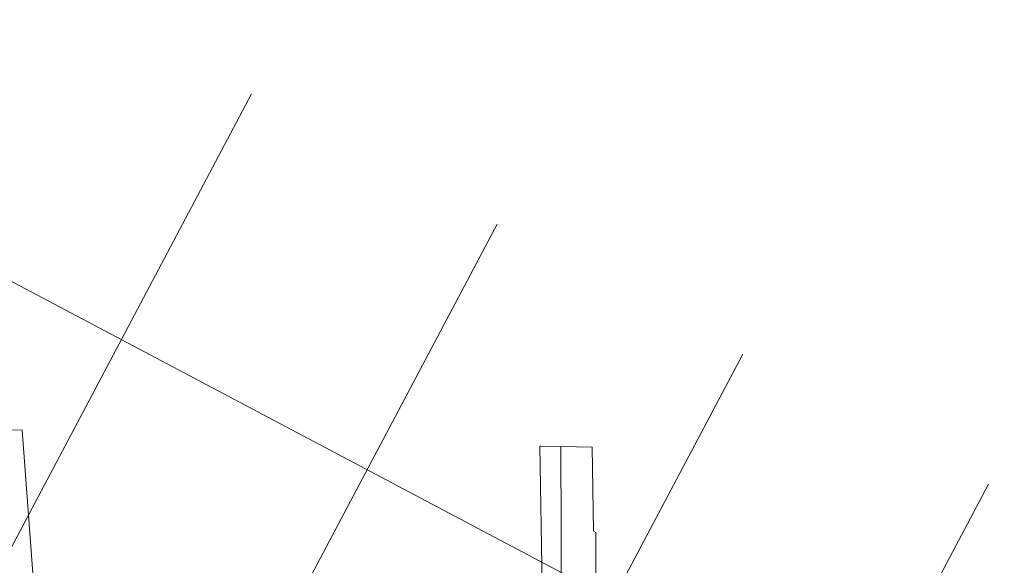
# Model space of a CAD drawing. Header units: millimetres. Extents: x -50987266 to 2610517, y -212233 to 51153522.
# Tile 26 of 174: x -53894 to 123196, y 154247 to 252380. Entities that reach past the tile are written whole.
import ezdxf
from ezdxf.enums import TextEntityAlignment as Align

# ---------------------------------------------------------------- set-up
doc = ezdxf.new("R2010")
doc.units = ezdxf.units.MM
doc.layers.add('S - LINE', color=7, linetype='Continuous', lineweight=15)
doc.layers.add('TOPO$0$Z01_Nakveti', color=7, linetype='Continuous')
doc.styles.add('TOPO$0$Bm431', font='txt', dxfattribs={"height": 2})

# ---------------------------------------------------------------- blocks, each defined once
blk = doc.blocks.new('TOPO')
at = {"color": 4, "lineweight": 0, "flags": 128}
for points in [[(229.45, 54.94), (-144.8, 252)], [(-12.71, 238.96), (-141.3, -5.26)], [(31.54, 215.66), (-139.88, -109.87)], [(75.78, 192.37), (-95.22, -132.38)], [(120.02, 169.07), (-50.98, -155.68)]]:
    blk.add_lwpolyline(points, dxfattribs=at)
at = {"layer": 'TOPO$0$Z01_Nakveti', "color": 5, "lineweight": 0}
for points in [[(-43.68, 47.83), (-48.42, 47.85), (-50.05, 65.14), (-55.61, 121.32), (-59.45, 159.97), (-58.71, 177.07), (-58.52, 178.45), (-53.82, 178.38), (-51.41, 147.02), (-47.88, 101.7)], [(40.47, 71.54), (40.24, 125.59), (39.32, 175.71), (39.45, 175.71), (43.09, 175.66), (43.53, 99.9), (44.5, 75.44), (54.69, 52.63), (54.86, 36.28), (51.47, 36.02), (51.43, 30.47), (49.8, 30.41), (48.62, 48.02), (41.46, 47.56)], [(40.47, 71.54), (40.24, 125.59), (39.32, 175.71), (39.45, 175.71), (43.09, 175.66), (43.53, 99.9), (44.5, 75.44), (54.69, 52.63), (54.86, 36.28), (51.47, 36.02), (51.43, 30.47), (49.8, 30.41), (48.62, 48.02), (41.46, 47.56)], [(99.87, 41.42), (80.62, 41.24), (80.65, 38.71), (61.31, 38.15), (61.35, 36.71), (54.87, 36.28), (54.71, 52.64), (44.5, 75.44), (43.53, 99.84), (43.09, 175.66), (48.74, 175.59), (49.01, 160.47), (49.4, 160.22), (49.63, 100.04), (77.73, 101.04), (77.97, 92.5), (88.82, 92.28), (98.53, 92.45)]]:
    blk.add_lwpolyline(points, close=True, dxfattribs=at)
at = {"style": 'TOPO$0$Bm431'}
blk.add_attdef('X', text='', height=2, rotation=152.2308, dxfattribs=at).set_placement((118.48, 59.52), align=Align.TOP_LEFT)
blk.add_attdef('Y', (114.38, 55.92), '', height=2, rotation=242.2308, dxfattribs=at)

msp = doc.modelspace()

# ---------------------------------------------------------------- block references
at = {"layer": 'S - LINE', "xscale": 999.9999999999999, "yscale": 999.9999999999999, "zscale": 999.9999999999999, "rotation": 359.8641595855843}
msp.add_blockref('TOPO', (-57.3, 36.9), dxfattribs=at)

doc.saveas('drawing.dxf')
